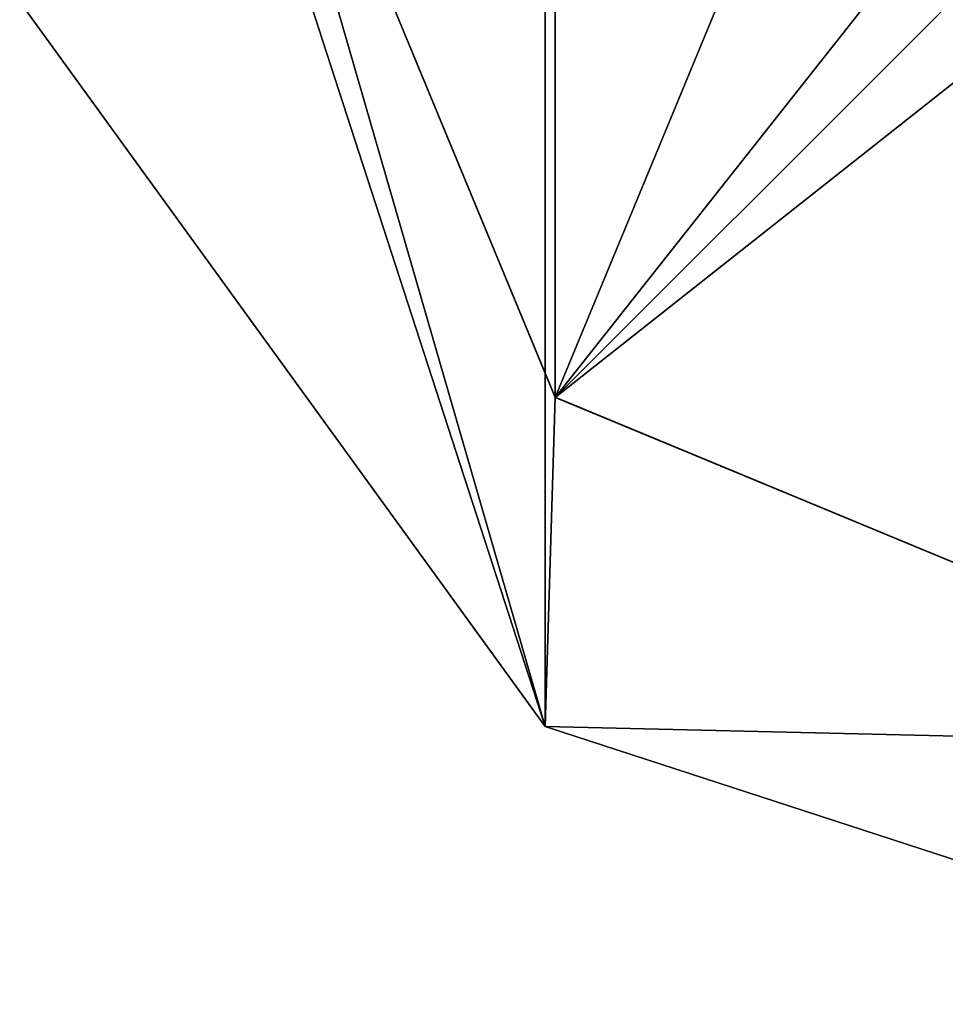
# Model space of a CAD drawing. Header units: millimetres. Extents: x -21.4 to 22.5, y -22.5 to 22.5.
# Tile 1 of 32: x -21.4 to -7, y -22.5 to -7.2. Entities that reach past the tile are written whole.
import ezdxf

# ---------------------------------------------------------------- set-up
doc = ezdxf.new("R2010")
doc.units = ezdxf.units.MM
doc.header["$LTSCALE"] = 65.185185
for name, color, linetype in [('1', 7, 'CONTINUOUS'), ('3', 7, 'CONTINUOUS'), ('4', 7, 'CONTINUOUS'), ('40', 7, 'CONTINUOUS'), ('41', 7, 'CONTINUOUS')]:
    doc.layers.add(name, color=color, linetype=linetype)

msp = doc.modelspace()

# ---------------------------------------------------------------- linework, layer by layer
at = {"layer": '1', "linetype": 'CONTINUOUS'}
for points in [[(-21.394, 6.944, 9.5), (-13.236, -18.191, 9.5), (-13.236, 18.191, 9.5), (-21.394, 6.944, 9.5)], [(-13.236, -18.191, 9.5), (0, -22.5, 9.5), (-13.236, 18.191, 9.5), (-13.236, -18.191, 9.5)], [(-13.236, 18.191, 9.5), (0, -22.5, 9.5), (-5.232, -3.029, 9.5), (-13.236, 18.191, 9.5)], [(-21.394, -6.944, 9.5), (-13.236, -18.191, 9.5), (-21.394, 6.944, 9.5), (-21.394, -6.944, 9.5)]]:
    msp.add_3dface(points, dxfattribs=at)
at = {"layer": '3', "linetype": 'CONTINUOUS'}
for points in [[(-13.236, -18.191, 9.5), (-21.394, -6.944, 9.5), (-21.394, -6.944), (-13.236, -18.191, 9.5)], [(-13.236, -18.191), (-13.236, -18.191, 9.5), (-21.394, -6.944), (-13.236, -18.191)], [(0, -22.5, 9.5), (-13.236, -18.191, 9.5), (0, -22.5), (0, -22.5, 9.5)], [(0, -22.5), (-13.236, -18.191, 9.5), (-13.236, -18.191), (0, -22.5)]]:
    msp.add_3dface(points, dxfattribs=at)
at = {"layer": '4', "linetype": 'CONTINUOUS'}
for points in [[(-13.236, -18.191), (-21.394, -6.944), (-18.5, 0), (-13.236, -18.191)], [(-13.082, -13.081), (-13.236, -18.191), (-18.5, 0), (-13.082, -13.081)], [(0, -18.5), (-13.236, -18.191), (-13.082, -13.081), (0, -18.5)], [(0, -22.5), (-13.236, -18.191), (0, -18.5), (0, -22.5)]]:
    msp.add_3dface(points, dxfattribs=at)
at = {"layer": '40', "linetype": 'CONTINUOUS'}
for points in [[(-13.082, -13.081), (-18.5, 0), (-18.5, 0, 7.2), (-13.082, -13.081)], [(-13.081, -13.082, 7.2), (-13.082, -13.081), (-18.5, 0, 7.2), (-13.081, -13.082, 7.2)], [(0, -18.5), (-13.082, -13.081), (0, -18.5, 7.2), (0, -18.5)], [(0, -18.5, 7.2), (-13.082, -13.081), (-13.081, -13.082, 7.2), (0, -18.5, 7.2)]]:
    msp.add_3dface(points, dxfattribs=at)
at = {"layer": '41', "linetype": 'CONTINUOUS'}
for points in [[(0, 18.5, 7.2), (-13.081, -13.082, 7.2), (-13.082, 13.081, 7.2), (0, 18.5, 7.2)], [(-13.081, -13.082, 7.2), (0, 18.5, 7.2), (-2.74, 0.001, 7.2), (-13.081, -13.082, 7.2)], [(-13.081, -13.082, 7.2), (-18.5, 0, 7.2), (-13.082, 13.081, 7.2), (-13.081, -13.082, 7.2)], [(-1.934, -1.947, 7.2), (-13.081, -13.082, 7.2), (-2.74, 0.001, 7.2), (-1.934, -1.947, 7.2)], [(0, -2.75, 7.2), (-13.081, -13.082, 7.2), (-1.934, -1.947, 7.2), (0, -2.75, 7.2)], [(0, -18.5, 7.2), (-13.081, -13.082, 7.2), (0, -2.75, 7.2), (0, -18.5, 7.2)]]:
    msp.add_3dface(points, dxfattribs=at)

doc.saveas('drawing.dxf')
